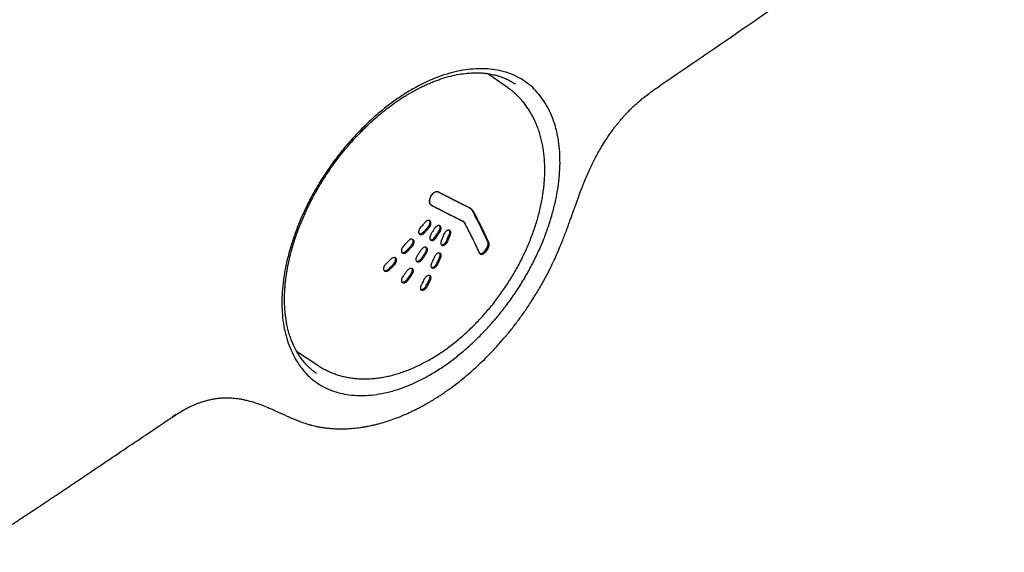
# Model space of a CAD drawing. Header units: millimetres. Extents: x 8 to 1894, y 12 to 2738.
# Tile 10 of 156: x 1666 to 1731, y 251 to 286. Entities that reach past the tile are written whole.
import ezdxf

# ---------------------------------------------------------------- set-up
doc = ezdxf.new("R2010")
doc.units = ezdxf.units.MM

msp = doc.modelspace()

# ---------------------------------------------------------------- linework, layer by layer
at = {"color": 7, "linetype": 'Continuous', "lineweight": 30}
for p, q in [((1698.202, 281.724), (1696.966, 282.588)), ((1698.713, 281.941), (1698.682, 281.964)), ((1698.688, 281.966), (1698.721, 281.946)), ((1695.288, 272.953), (1695.232, 272.99)), ((1693.777, 272.66), (1693.767, 272.669)), ((1692.893, 271.238), (1692.883, 271.247)), ((1693.859, 271.423), (1693.881, 271.418)), ((1693.209, 269.944), (1693.231, 269.938)), ((1692.477, 268.508), (1692.543, 268.463)), ((1692.513, 268.494), (1692.537, 268.487)), ((1684.511, 264.356), (1685.766, 263.519)), ((1677.002, 260.605), (1676.939, 260.569)), ((1676.487, 260.291), (1676.257, 260.14))]:
    msp.add_line(p, q, dxfattribs=at)
at = {"color": 7, "linetype": 'Continuous', "lineweight": 30, "flags": 128}
for points in [[(1696.966, 282.588), (1696.905, 282.63), (1696.874, 282.65)], [(1692.043, 271.73), (1691.997, 271.769), (1691.936, 271.785), (1691.867, 271.779), (1691.793, 271.748), (1691.747, 271.719), (1691.704, 271.681), (1691.704, 271.681), (1691.704, 271.681), (1691.704, 271.681), (1691.704, 271.681), (1691.704, 271.681), (1691.704, 271.681), (1691.704, 271.681), (1691.703, 271.68), (1691.701, 271.678), (1691.692, 271.669), (1691.66, 271.635), (1691.617, 271.589), (1691.574, 271.543), (1691.53, 271.496), (1691.467, 271.429), (1691.402, 271.361), (1691.34, 271.292), (1691.291, 271.214), (1691.259, 271.133), (1691.246, 271.053), (1691.254, 270.98), (1691.284, 270.921)], [(1684.362, 264.461), (1684.498, 264.366), (1684.511, 264.356)]]:
    msp.add_lwpolyline(points, dxfattribs=at)
at = {"color": 7, "linetype": 'Continuous', "lineweight": 30}
for points, knots in [([(1707.995, 281.716), (1709.703, 282.888), (1712.797, 285.012), (1715.888, 287.138), (1717.273, 288.091)], [0, 0, 0, 0, 0.55192, 1, 1, 1, 1]), ([(1718.38, 288.034), (1718.605, 288.021), (1719.041, 287.996), (1719.675, 287.957), (1720.267, 287.919), (1720.818, 287.882), (1721.328, 287.846), (1721.795, 287.812), (1722.222, 287.78), (1722.606, 287.75), (1722.948, 287.723), (1723.248, 287.699), (1723.506, 287.678), (1723.722, 287.66), (1723.903, 287.644), (1724.065, 287.631), (1724.214, 287.618), (1724.348, 287.606), (1724.468, 287.596), (1724.591, 287.585), (1724.734, 287.573), (1724.902, 287.558), (1725.098, 287.54), (1725.342, 287.518), (1725.642, 287.49), (1726, 287.457), (1726.401, 287.419), (1726.844, 287.376), (1727.369, 287.323), (1727.953, 287.264), (1728.573, 287.198), (1729.164, 287.135), (1729.726, 287.073), (1730.257, 287.013), (1730.759, 286.955), (1731.231, 286.9), (1731.672, 286.847), (1732.084, 286.798), (1732.468, 286.751), (1732.839, 286.705), (1733.219, 286.657), (1733.626, 286.605), (1734.079, 286.547), (1734.582, 286.481), (1735.136, 286.407), (1735.727, 286.327), (1736.356, 286.24), (1736.954, 286.156), (1737.514, 286.076), (1738.019, 286.003), (1738.511, 285.931), (1738.969, 285.863), (1739.383, 285.801), (1739.753, 285.745), (1740.079, 285.696), (1740.364, 285.652), (1740.608, 285.614), (1740.81, 285.582), (1740.976, 285.557), (1741.127, 285.533), (1741.287, 285.508), (1741.475, 285.478), (1741.694, 285.443), (1741.955, 285.402), (1742.262, 285.352), (1742.619, 285.295), (1743.014, 285.23), (1743.447, 285.159), (1743.92, 285.081), (1744.42, 284.997), (1744.946, 284.908), (1745.491, 284.814), (1746.044, 284.719), (1746.586, 284.624), (1747.156, 284.523), (1747.749, 284.418), (1748.359, 284.307), (1748.928, 284.203), (1749.457, 284.106), (1749.943, 284.015), (1750.386, 283.932), (1750.792, 283.855), (1751.182, 283.781), (1751.609, 283.698), (1752.097, 283.604), (1752.653, 283.495), (1753.251, 283.377), (1753.892, 283.248), (1754.577, 283.11), (1755.268, 282.968), (1755.96, 282.824), (1756.641, 282.681), (1757.329, 282.535), (1758.009, 282.389), (1758.674, 282.244), (1759.325, 282.101), (1760.13, 281.922), (1761.078, 281.708), (1762.158, 281.459), (1763.001, 281.262), (1763.611, 281.118), (1763.99, 281.028), (1764.329, 280.946), (1764.628, 280.874), (1764.873, 280.815), (1765.069, 280.768), (1765.237, 280.727), (1765.412, 280.684), (1765.61, 280.636), (1765.899, 280.565), (1766.288, 280.469), (1766.784, 280.345), (1767.329, 280.208), (1767.923, 280.057), (1768.527, 279.902), (1769.143, 279.743), (1769.77, 279.578), (1770.447, 279.398), (1771.175, 279.202), (1771.955, 278.99), (1772.768, 278.765), (1773.613, 278.527), (1774.488, 278.276), (1775.409, 278.008), (1776.376, 277.721), (1777.037, 277.52), (1777.375, 277.418)], [0, 0, 0, 0, 0.011947, 0.023153, 0.033616, 0.043338, 0.052318, 0.060556, 0.068052, 0.074806, 0.080818, 0.086088, 0.090616, 0.094402, 0.097467, 0.100125, 0.102923, 0.105277, 0.107195, 0.109224, 0.111714, 0.114667, 0.118081, 0.121956, 0.127484, 0.13374, 0.140727, 0.148443, 0.156888, 0.168163, 0.178946, 0.189203, 0.198936, 0.208143, 0.216826, 0.224984, 0.232617, 0.239725, 0.246308, 0.25245, 0.258927, 0.26593, 0.273457, 0.282343, 0.291864, 0.30202, 0.312811, 0.324236, 0.332767, 0.341618, 0.350186, 0.358024, 0.365133, 0.371405, 0.376974, 0.381839, 0.386, 0.389458, 0.392212, 0.394498, 0.397146, 0.400385, 0.404103, 0.408322, 0.413731, 0.419791, 0.426504, 0.43387, 0.441888, 0.450559, 0.459332, 0.468686, 0.478252, 0.487431, 0.496217, 0.507206, 0.517509, 0.527126, 0.536055, 0.544298, 0.551725, 0.558488, 0.564775, 0.571459, 0.580076, 0.589413, 0.599469, 0.610244, 0.621738, 0.633951, 0.64499, 0.656552, 0.668169, 0.679537, 0.690656, 0.701526, 0.712147, 0.730971, 0.748957, 0.766107, 0.773058, 0.779363, 0.785, 0.789969, 0.794271, 0.797182, 0.799755, 0.802612, 0.805892, 0.809595, 0.817017, 0.825243, 0.834271, 0.844103, 0.854737, 0.864274, 0.874628, 0.885814, 0.89783, 0.910677, 0.924354, 0.93801, 0.952402, 0.967532, 0.983397, 1, 1, 1, 1]), ([(1701.636, 276.758), (1701.628, 276.5), (1701.612, 275.984), (1701.514, 275.179), (1701.366, 274.359), (1701.162, 273.526), (1700.907, 272.687), (1700.601, 271.846), (1700.245, 271.006), (1699.841, 270.173), (1699.392, 269.352), (1698.9, 268.549), (1698.367, 267.769), (1697.797, 267.017), (1697.195, 266.298), (1696.564, 265.616), (1695.909, 264.975), (1695.235, 264.378), (1694.545, 263.83), (1693.843, 263.332), (1693.133, 262.89), (1692.421, 262.508), (1691.709, 262.187), (1691.001, 261.929), (1690.3, 261.734), (1689.613, 261.603), (1688.944, 261.537), (1688.296, 261.534), (1687.674, 261.597), (1687.081, 261.723), (1686.524, 261.914), (1686.006, 262.17), (1685.529, 262.49), (1685.095, 262.874), (1684.706, 263.317), (1684.364, 263.815), (1684.071, 264.365), (1683.829, 264.961), (1683.639, 265.602), (1683.504, 266.282), (1683.425, 266.997), (1683.405, 267.743), (1683.443, 268.517), (1683.539, 269.317), (1683.69, 270.136), (1683.895, 270.969), (1684.153, 271.809), (1684.46, 272.652), (1684.816, 273.493), (1685.218, 274.325), (1685.665, 275.143), (1686.154, 275.939), (1686.682, 276.713), (1687.249, 277.46), (1687.848, 278.176), (1688.476, 278.857), (1689.129, 279.498), (1689.803, 280.096), (1690.495, 280.648), (1691.2, 281.149), (1691.914, 281.595), (1692.631, 281.981), (1693.347, 282.305), (1694.059, 282.566), (1694.761, 282.762), (1695.448, 282.894), (1696.117, 282.961), (1696.763, 282.964), (1697.383, 282.901), (1697.974, 282.774), (1698.53, 282.583), (1699.048, 282.327), (1699.524, 282.008), (1699.958, 281.627), (1700.347, 281.188), (1700.689, 280.694), (1700.981, 280.148), (1701.223, 279.555), (1701.412, 278.915), (1701.546, 278.234), (1701.628, 277.516), (1701.634, 277.01), (1701.636, 276.758)], [0, 0, 0, 0, 0.012528, 0.025077, 0.037624, 0.050087, 0.062591, 0.075079, 0.087538, 0.100071, 0.112595, 0.125107, 0.137599, 0.150152, 0.162716, 0.175196, 0.187739, 0.200221, 0.212689, 0.225204, 0.237667, 0.25011, 0.262502, 0.274998, 0.287545, 0.300019, 0.312562, 0.325087, 0.337559, 0.350091, 0.362563, 0.374954, 0.387343, 0.399843, 0.412415, 0.42493, 0.437516, 0.450099, 0.46262, 0.475199, 0.487708, 0.500116, 0.512512, 0.524999, 0.537537, 0.550011, 0.562549, 0.575076, 0.587551, 0.600084, 0.61256, 0.624957, 0.637349, 0.649808, 0.662312, 0.674761, 0.68727, 0.699777, 0.712267, 0.724833, 0.737379, 0.749912, 0.762402, 0.774962, 0.787536, 0.800017, 0.812556, 0.825054, 0.837512, 0.850026, 0.862493, 0.874909, 0.88732, 0.899791, 0.912309, 0.92477, 0.937282, 0.949821, 0.962317, 0.9749, 0.987473, 1, 1, 1, 1]), ([(1685.685, 262.997), (1685.668, 263.008), (1685.631, 263.034), (1685.55, 263.089), (1685.449, 263.165), (1685.325, 263.266), (1685.146, 263.43), (1684.939, 263.645), (1684.732, 263.899), (1684.565, 264.135), (1684.429, 264.352), (1684.311, 264.563), (1684.204, 264.777), (1684.1, 265.01), (1683.997, 265.275), (1683.899, 265.571), (1683.813, 265.885), (1683.742, 266.201), (1683.687, 266.512), (1683.644, 266.826), (1683.613, 267.154), (1683.593, 267.512), (1683.587, 267.904), (1683.596, 268.286), (1683.618, 268.632), (1683.643, 268.911), (1683.669, 269.14), (1683.695, 269.341), (1683.724, 269.546), (1683.764, 269.788), (1683.825, 270.118), (1683.912, 270.522), (1684.028, 270.983), (1684.16, 271.444), (1684.345, 272.023), (1684.602, 272.72), (1684.948, 273.528), (1685.333, 274.318), (1685.756, 275.089), (1686.215, 275.84), (1686.709, 276.571), (1687.237, 277.277), (1687.795, 277.957), (1688.384, 278.608), (1688.938, 279.165), (1689.451, 279.638), (1689.917, 280.038), (1690.402, 280.422), (1690.824, 280.729), (1691.171, 280.964), (1691.424, 281.127), (1691.65, 281.265), (1691.841, 281.378), (1692.006, 281.471), (1692.164, 281.559), (1692.342, 281.653), (1692.557, 281.762), (1692.806, 281.881), (1693.076, 282.001), (1693.352, 282.115), (1693.622, 282.217), (1693.998, 282.347), (1694.47, 282.483), (1695.022, 282.599), (1695.493, 282.662), (1695.886, 282.689), (1696.209, 282.694), (1696.51, 282.682), (1696.752, 282.659), (1696.947, 282.633), (1697.111, 282.605), (1697.3, 282.565), (1697.507, 282.512), (1697.727, 282.444), (1697.954, 282.36), (1698.199, 282.251), (1698.449, 282.122), (1698.609, 282.017), (1698.688, 281.966)], [0, 0, 0, 0, 0.00426, 0.009657, 0.016217, 0.023959, 0.032813, 0.049706, 0.064905, 0.077248, 0.088436, 0.098921, 0.108779, 0.119408, 0.131379, 0.144668, 0.158002, 0.170715, 0.18278, 0.194249, 0.206195, 0.219013, 0.232707, 0.247277, 0.258267, 0.267511, 0.275004, 0.28081, 0.287078, 0.294846, 0.304105, 0.318593, 0.333059, 0.347346, 0.361463, 0.386748, 0.411677, 0.436224, 0.46047, 0.484658, 0.50883, 0.533021, 0.557263, 0.581622, 0.606263, 0.623677, 0.641388, 0.659608, 0.678337, 0.68837, 0.697904, 0.706175, 0.71318, 0.718916, 0.724158, 0.730607, 0.738461, 0.747718, 0.758017, 0.768223, 0.778247, 0.788089, 0.810364, 0.831722, 0.852117, 0.866616, 0.88002, 0.892378, 0.904868, 0.911323, 0.918112, 0.926721, 0.937468, 0.947605, 0.959112, 0.971989, 0.986237, 1, 1, 1, 1]), ([(1685.767, 263.521), (1685.801, 263.498), (1685.918, 263.418), (1686.13, 263.296), (1686.401, 263.156), (1686.682, 263.032), (1686.971, 262.925), (1687.269, 262.834), (1687.574, 262.76), (1687.886, 262.702), (1688.206, 262.661), (1688.532, 262.637), (1688.864, 262.631), (1689.202, 262.641), (1689.545, 262.67), (1689.892, 262.715), (1690.243, 262.778), (1690.597, 262.859), (1690.954, 262.957), (1691.312, 263.072), (1691.671, 263.204), (1692.03, 263.352), (1692.388, 263.516), (1692.745, 263.697), (1693.101, 263.892), (1693.453, 264.102), (1693.803, 264.327), (1694.149, 264.565), (1694.49, 264.817), (1694.827, 265.082), (1695.159, 265.359), (1695.485, 265.648), (1695.805, 265.948), (1696.118, 266.26), (1696.425, 266.581), (1696.723, 266.912), (1697.014, 267.253), (1697.297, 267.602), (1697.57, 267.96), (1697.835, 268.325), (1698.09, 268.697), (1698.334, 269.075), (1698.569, 269.46), (1698.793, 269.849), (1699.005, 270.243), (1699.206, 270.642), (1699.396, 271.044), (1699.573, 271.448), (1699.738, 271.856), (1699.89, 272.264), (1700.029, 272.674), (1700.154, 273.085), (1700.266, 273.495), (1700.364, 273.904), (1700.447, 274.313), (1700.516, 274.719), (1700.571, 275.122), (1700.61, 275.523), (1700.634, 275.919), (1700.643, 276.311), (1700.636, 276.697), (1700.614, 277.077), (1700.576, 277.45), (1700.522, 277.814), (1700.452, 278.171), (1700.366, 278.517), (1700.266, 278.854), (1700.15, 279.179), (1700.019, 279.492), (1699.874, 279.793), (1699.714, 280.08), (1699.542, 280.354), (1699.356, 280.614), (1699.158, 280.86), (1698.947, 281.091), (1698.726, 281.308), (1698.492, 281.507), (1698.316, 281.646), (1698.215, 281.714), (1698.198, 281.725)], [0, 0, 0, 0, 0.00493, 0.017223, 0.029517, 0.041832, 0.054185, 0.066594, 0.079073, 0.091635, 0.104291, 0.117048, 0.129909, 0.142875, 0.155944, 0.169109, 0.182363, 0.195693, 0.20909, 0.22254, 0.236032, 0.249555, 0.263099, 0.276655, 0.290216, 0.303775, 0.317327, 0.33087, 0.344403, 0.357923, 0.37143, 0.384926, 0.398409, 0.411881, 0.425343, 0.438796, 0.452242, 0.465682, 0.479117, 0.49255, 0.505983, 0.519416, 0.532851, 0.546289, 0.559734, 0.573185, 0.586645, 0.600116, 0.613599, 0.627095, 0.640605, 0.654131, 0.667673, 0.681232, 0.694807, 0.708397, 0.722, 0.735614, 0.749236, 0.762858, 0.776472, 0.79007, 0.803641, 0.817174, 0.830656, 0.844073, 0.857413, 0.870663, 0.883813, 0.896856, 0.909788, 0.922608, 0.93532, 0.94793, 0.960449, 0.972889, 0.985266, 0.997597, 1, 1, 1, 1]), ([(1701.132, 270.149), (1701.211, 270.317), (1701.361, 270.637), (1701.561, 271.096), (1701.732, 271.511), (1701.881, 271.888), (1702.022, 272.258), (1702.155, 272.617), (1702.278, 272.958), (1702.376, 273.231), (1702.451, 273.442), (1702.506, 273.596), (1702.546, 273.708), (1702.575, 273.79), (1702.6, 273.861), (1702.629, 273.943), (1702.666, 274.045), (1702.71, 274.167), (1702.769, 274.331), (1702.846, 274.542), (1702.94, 274.792), (1703.038, 275.051), (1703.161, 275.365), (1703.307, 275.727), (1703.48, 276.128), (1703.654, 276.51), (1703.832, 276.878), (1704.022, 277.247), (1704.231, 277.625), (1704.463, 278.019), (1704.694, 278.382), (1704.906, 278.693), (1705.08, 278.934), (1705.229, 279.132), (1705.363, 279.303), (1705.499, 279.47), (1705.645, 279.644), (1705.798, 279.816), (1705.944, 279.976), (1706.077, 280.115), (1706.21, 280.25), (1706.359, 280.397), (1706.542, 280.57), (1706.762, 280.768), (1707.019, 280.987), (1707.314, 281.223), (1707.644, 281.472), (1707.875, 281.633), (1707.995, 281.716)], [0, 0, 0, 0, 0.0401041, 0.0760797, 0.1084359, 0.1375695, 0.1640371, 0.1948388, 0.2212208, 0.2431565, 0.2583365, 0.2702878, 0.278914, 0.2844145, 0.2891819, 0.2955008, 0.3033699, 0.3127872, 0.3237505, 0.3413448, 0.3615877, 0.3818302, 0.4013953, 0.4347129, 0.4660404, 0.4954487, 0.5244859, 0.553251, 0.5838302, 0.6162026, 0.6502339, 0.674891, 0.6959714, 0.7134722, 0.7276751, 0.7421612, 0.7599376, 0.7781872, 0.7941236, 0.8085773, 0.8206173, 0.8359997, 0.8547321, 0.8768464, 0.9025404, 0.9318907, 0.9645855, 1, 1, 1, 1]), ([(1696.779, 270.963), (1696.811, 271.001), (1696.87, 271.074), (1696.933, 271.196), (1696.972, 271.308), (1696.991, 271.407), (1696.993, 271.487), (1696.982, 271.542), (1696.972, 271.578), (1696.949, 271.628), (1696.914, 271.703), (1696.87, 271.796), (1696.832, 271.877), (1696.802, 271.941), (1696.766, 272.018), (1696.712, 272.131), (1696.648, 272.265), (1696.589, 272.386), (1696.537, 272.496), (1696.475, 272.619), (1696.401, 272.766), (1696.323, 272.919), (1696.247, 273.066), (1696.179, 273.198), (1696.114, 273.324), (1696.061, 273.428), (1696.023, 273.502), (1696.001, 273.545), (1695.99, 273.569), (1695.969, 273.606), (1695.928, 273.664), (1695.864, 273.729), (1695.809, 273.771), (1695.775, 273.794), (1695.756, 273.805), (1695.743, 273.813), (1695.721, 273.823), (1695.681, 273.844), (1695.612, 273.879), (1695.522, 273.924), (1695.42, 273.976), (1695.286, 274.044), (1695.128, 274.124), (1694.959, 274.21), (1694.826, 274.278), (1694.728, 274.328), (1694.664, 274.36), (1694.624, 274.381), (1694.603, 274.391), (1694.595, 274.395), (1694.538, 274.424), (1694.419, 274.486), (1694.288, 274.553), (1694.195, 274.601), (1694.154, 274.623), (1694.111, 274.644), (1694.06, 274.671), (1693.994, 274.705), (1693.917, 274.745), (1693.842, 274.784), (1693.776, 274.818), (1693.728, 274.843), (1693.699, 274.858), (1693.678, 274.869), (1693.659, 274.878), (1693.621, 274.89), (1693.567, 274.897), (1693.491, 274.885), (1693.408, 274.851), (1693.322, 274.791), (1693.234, 274.704), (1693.187, 274.629), (1693.163, 274.59)], [0, 0, 0, 0, 0.015961, 0.03029, 0.043391, 0.05546, 0.066626, 0.077003, 0.08192, 0.090874, 0.10668, 0.126377, 0.145365, 0.154242, 0.163507, 0.190695, 0.219826, 0.241424, 0.261032, 0.283431, 0.311424, 0.344108, 0.368831, 0.39395, 0.41803, 0.439132, 0.451989, 0.459913, 0.462827, 0.466647, 0.482346, 0.501246, 0.515195, 0.519444, 0.523483, 0.526698, 0.527769, 0.536115, 0.55032, 0.568384, 0.588694, 0.609974, 0.647274, 0.680864, 0.708675, 0.725146, 0.737686, 0.746273, 0.74826, 0.749813, 0.750931, 0.780566, 0.816891, 0.824566, 0.832343, 0.840179, 0.84803, 0.861156, 0.87662, 0.890742, 0.902857, 0.913186, 0.916584, 0.918985, 0.922929, 0.927006, 0.937176, 0.94798, 0.959517, 0.971893, 0.985276, 1, 1, 1, 1]), ([(1696.779, 270.963), (1696.81, 271.001), (1696.873, 271.076), (1696.933, 271.193), (1696.971, 271.289), (1696.993, 271.36), (1697.003, 271.419), (1696.995, 271.473), (1696.975, 271.525), (1696.954, 271.589), (1696.92, 271.681), (1696.859, 271.824), (1696.768, 272.014), (1696.666, 272.229), (1696.567, 272.434), (1696.47, 272.63), (1696.376, 272.82), (1696.28, 273.013), (1696.182, 273.204), (1696.079, 273.393), (1695.993, 273.592), (1695.831, 273.771), (1695.638, 273.881), (1695.42, 273.97), (1695.234, 274.071), (1695.02, 274.177), (1694.804, 274.288), (1694.603, 274.391), (1694.411, 274.49), (1694.226, 274.586), (1694.055, 274.674), (1693.903, 274.752), (1693.791, 274.81), (1693.698, 274.859), (1693.627, 274.884), (1693.57, 274.894), (1693.525, 274.888), (1693.487, 274.88), (1693.426, 274.861), (1693.342, 274.813), (1693.24, 274.716), (1693.189, 274.632), (1693.163, 274.589)], [0, 0, 0, 0, 0.015783, 0.031529, 0.041613, 0.050132, 0.057309, 0.063528, 0.075142, 0.086779, 0.098436, 0.125976, 0.169545, 0.21121, 0.251111, 0.288077, 0.323941, 0.35896, 0.397555, 0.431846, 0.466879, 0.501182, 0.558033, 0.585472, 0.626084, 0.668951, 0.709511, 0.750804, 0.783895, 0.818333, 0.854631, 0.878771, 0.901835, 0.916547, 0.929498, 0.937924, 0.943464, 0.948819, 0.95402, 0.969001, 0.98397, 1, 1, 1, 1]), ([(1693.163, 274.589), (1693.14, 274.544), (1693.097, 274.46), (1693.064, 274.335), (1693.061, 274.227), (1693.09, 274.139), (1693.125, 274.085), (1693.152, 274.063), (1693.157, 274.059)], [0, 0, 0, 0, 0.226807, 0.419954, 0.594677, 0.767711, 0.954712, 1, 1, 1, 1]), ([(1693.163, 274.589), (1693.139, 274.539), (1693.094, 274.443), (1693.073, 274.298), (1693.086, 274.177), (1693.122, 274.102), (1693.156, 274.059), (1693.179, 274.038), (1693.202, 274.021), (1693.232, 274.004), (1693.272, 273.984), (1693.338, 273.949), (1693.434, 273.9), (1693.554, 273.838), (1693.707, 273.76), (1693.829, 273.697), (1693.913, 273.654), (1693.94, 273.64), (1693.967, 273.626), (1693.994, 273.612), (1694.022, 273.598), (1694.065, 273.576), (1694.136, 273.54), (1694.247, 273.483), (1694.394, 273.408), (1694.571, 273.318), (1694.768, 273.218), (1694.938, 273.132), (1695.067, 273.066), (1695.15, 273.025), (1695.204, 272.997), (1695.233, 272.982), (1695.244, 272.977), (1695.253, 272.972), (1695.265, 272.966), (1695.281, 272.958), (1695.299, 272.944), (1695.317, 272.93), (1695.333, 272.914), (1695.347, 272.898), (1695.357, 272.884), (1695.363, 272.874), (1695.368, 272.866), (1695.38, 272.841), (1695.407, 272.792), (1695.449, 272.711), (1695.506, 272.603), (1695.556, 272.509), (1695.587, 272.449), (1695.596, 272.433), (1695.599, 272.427), (1695.604, 272.416), (1695.617, 272.392), (1695.632, 272.362), (1695.65, 272.326), (1695.668, 272.291), (1695.687, 272.252), (1695.709, 272.21), (1695.732, 272.163), (1695.757, 272.112), (1695.783, 272.06), (1695.814, 271.997), (1695.852, 271.92), (1695.895, 271.833), (1695.939, 271.742), (1695.983, 271.652), (1696.03, 271.555), (1696.079, 271.453), (1696.13, 271.346), (1696.186, 271.226), (1696.24, 271.116), (1696.286, 271.022), (1696.316, 270.96), (1696.339, 270.912), (1696.354, 270.88), (1696.359, 270.863), (1696.368, 270.847), (1696.379, 270.831), (1696.4, 270.812), (1696.435, 270.795), (1696.491, 270.789), (1696.562, 270.802), (1696.615, 270.831), (1696.644, 270.847)], [0, 0, 0, 0, 0.018805, 0.036149, 0.05253, 0.068238, 0.073387, 0.078507, 0.08361, 0.087225, 0.09392, 0.106545, 0.126363, 0.150818, 0.178643, 0.218638, 0.224043, 0.229472, 0.234921, 0.240384, 0.245857, 0.251338, 0.266457, 0.28931, 0.319795, 0.357138, 0.399355, 0.442569, 0.462626, 0.480205, 0.493908, 0.496536, 0.498788, 0.500633, 0.502039, 0.506871, 0.511432, 0.51603, 0.520545, 0.524856, 0.528843, 0.530239, 0.531567, 0.534577, 0.54448, 0.560631, 0.582121, 0.608042, 0.616119, 0.616868, 0.617645, 0.619588, 0.623454, 0.631669, 0.637906, 0.644906, 0.652695, 0.661293, 0.670717, 0.680979, 0.692081, 0.702439, 0.718998, 0.739041, 0.755977, 0.774589, 0.79466, 0.815866, 0.83776, 0.860811, 0.890898, 0.904936, 0.918025, 0.928678, 0.934981, 0.938031, 0.94228, 0.946794, 0.951572, 0.961921, 0.973382, 0.986031, 1, 1, 1, 1]), ([(1693.198, 274.025), (1693.203, 274.02), (1693.236, 273.992), (1693.307, 273.957), (1693.439, 273.895), (1693.597, 273.825), (1693.766, 273.737), (1693.917, 273.654), (1694.089, 273.562), (1694.288, 273.464), (1694.51, 273.346), (1694.683, 273.26), (1694.807, 273.198), (1694.881, 273.161), (1694.956, 273.123), (1695.031, 273.085), (1695.107, 273.047), (1695.181, 273.007), (1695.249, 272.979), (1695.312, 272.926), (1695.382, 272.842), (1695.446, 272.726), (1695.504, 272.611), (1695.554, 272.514), (1695.604, 272.417), (1695.659, 272.307), (1695.722, 272.182), (1695.79, 272.047), (1695.855, 271.915), (1695.927, 271.769), (1696.007, 271.603), (1696.097, 271.415), (1696.174, 271.252), (1696.237, 271.116), (1696.29, 271.004), (1696.339, 270.891), (1696.405, 270.817), (1696.48, 270.791), (1696.557, 270.8), (1696.615, 270.831), (1696.644, 270.847)], [0, 0, 0, 0, 0.004126, 0.024208, 0.044614, 0.0864, 0.122358, 0.154606, 0.186127, 0.236384, 0.285742, 0.336229, 0.352831, 0.369832, 0.386929, 0.404128, 0.42155, 0.439482, 0.456583, 0.467153, 0.490667, 0.522371, 0.543943, 0.564915, 0.585835, 0.607115, 0.637112, 0.668118, 0.696592, 0.724801, 0.765672, 0.808458, 0.851273, 0.876828, 0.901857, 0.928581, 0.953611, 0.969211, 0.984272, 1, 1, 1, 1]), ([(1696.713, 271.008), (1696.747, 271.048), (1696.811, 271.125), (1696.884, 271.26), (1696.916, 271.363), (1696.927, 271.433), (1696.93, 271.475), (1696.93, 271.515), (1696.927, 271.553), (1696.921, 271.589), (1696.911, 271.626), (1696.897, 271.663), (1696.877, 271.708), (1696.852, 271.755), (1696.828, 271.8), (1696.798, 271.851), (1696.764, 271.927), (1696.717, 272.026), (1696.667, 272.133), (1696.617, 272.237), (1696.568, 272.34), (1696.508, 272.464), (1696.437, 272.61), (1696.354, 272.778), (1696.27, 272.946), (1696.188, 273.107), (1696.106, 273.273), (1696.037, 273.419), (1695.972, 273.542), (1695.917, 273.63), (1695.87, 273.691), (1695.838, 273.728), (1695.82, 273.747), (1695.809, 273.759), (1695.804, 273.764)], [0, 0, 0, 0, 0.0340218, 0.065301, 0.0965968, 0.1075623, 0.1189284, 0.1307763, 0.141464, 0.1531405, 0.1658465, 0.1796123, 0.1944598, 0.2195334, 0.2385, 0.2514564, 0.2847922, 0.3272643, 0.3688648, 0.4096192, 0.4495583, 0.4887189, 0.552923, 0.6181469, 0.6818447, 0.7444273, 0.8016485, 0.8677855, 0.9026876, 0.940991, 0.9724152, 0.9829157, 0.9923885, 1, 1, 1, 1]), ([(1696.713, 271.008), (1696.743, 271.045), (1696.801, 271.114), (1696.863, 271.233), (1696.903, 271.342), (1696.924, 271.439), (1696.928, 271.52), (1696.922, 271.574), (1696.91, 271.608), (1696.905, 271.628), (1696.886, 271.668), (1696.848, 271.751), (1696.788, 271.876), (1696.721, 272.018), (1696.662, 272.144), (1696.612, 272.249), (1696.568, 272.339), (1696.533, 272.411), (1696.507, 272.465), (1696.485, 272.511), (1696.462, 272.558), (1696.434, 272.615), (1696.401, 272.681), (1696.363, 272.754), (1696.323, 272.834), (1696.278, 272.921), (1696.231, 273.013), (1696.178, 273.117), (1696.12, 273.229), (1696.06, 273.345), (1696.006, 273.45), (1695.964, 273.532), (1695.932, 273.596), (1695.907, 273.645), (1695.87, 273.696), (1695.835, 273.738), (1695.811, 273.759), (1695.804, 273.764)], [0, 0, 0, 0, 0.030898, 0.058788, 0.084422, 0.108171, 0.130282, 0.150979, 0.160871, 0.167206, 0.182467, 0.205933, 0.267553, 0.327847, 0.373702, 0.415069, 0.450396, 0.478759, 0.499658, 0.512853, 0.531699, 0.553596, 0.578483, 0.606236, 0.636648, 0.669406, 0.704061, 0.740007, 0.785773, 0.83019, 0.870474, 0.903037, 0.923356, 0.941731, 0.964579, 0.990834, 1, 1, 1, 1]), ([(1693.145, 272.968), (1693.129, 272.983), (1693.097, 273.014), (1693.042, 273.023), (1692.996, 273.02), (1692.953, 273.01), (1692.898, 272.985), (1692.846, 272.946), (1692.81, 272.911), (1692.792, 272.89), (1692.767, 272.861), (1692.733, 272.823), (1692.689, 272.773), (1692.63, 272.705), (1692.555, 272.619), (1692.47, 272.53), (1692.415, 272.438), (1692.385, 272.357), (1692.374, 272.291), (1692.375, 272.239), (1692.384, 272.188), (1692.402, 272.159), (1692.414, 272.139)], [0, 0, 0, 0, 0.06674, 0.135118, 0.163743, 0.192011, 0.248802, 0.307166, 0.331922, 0.351019, 0.364601, 0.40977, 0.454867, 0.499958, 0.594399, 0.686328, 0.750855, 0.808084, 0.865202, 0.899997, 0.933572, 1, 1, 1, 1]), ([(1692.414, 272.14), (1692.429, 272.135), (1692.465, 272.125), (1692.517, 272.134), (1692.558, 272.149), (1692.582, 272.161), (1692.616, 272.18), (1692.665, 272.221), (1692.747, 272.307), (1692.836, 272.41), (1692.928, 272.513), (1692.984, 272.578), (1693.02, 272.624), (1693.043, 272.655), (1693.061, 272.682), (1693.086, 272.728), (1693.111, 272.793), (1693.126, 272.877), (1693.117, 272.954), (1693.092, 272.992), (1693.079, 273.012)], [0, 0, 0, 0, 0.053268, 0.123453, 0.146175, 0.168935, 0.191981, 0.243678, 0.312255, 0.457984, 0.545456, 0.617734, 0.648462, 0.675778, 0.69989, 0.721101, 0.790154, 0.85526, 0.922893, 1, 1, 1, 1]), ([(1692.414, 272.139), (1692.431, 272.123), (1692.464, 272.09), (1692.523, 272.083), (1692.568, 272.087), (1692.609, 272.098), (1692.659, 272.12), (1692.716, 272.16), (1692.766, 272.211), (1692.815, 272.267), (1692.865, 272.324), (1692.924, 272.391), (1692.991, 272.467), (1693.058, 272.541), (1693.111, 272.608), (1693.147, 272.674), (1693.173, 272.745), (1693.184, 272.809), (1693.184, 272.861), (1693.176, 272.916), (1693.157, 272.947), (1693.145, 272.968)], [0, 0, 0, 0, 0.072295, 0.141117, 0.168766, 0.195636, 0.248762, 0.296583, 0.344848, 0.396117, 0.447741, 0.499903, 0.577761, 0.654927, 0.703076, 0.750899, 0.80466, 0.859653, 0.893956, 0.928211, 1, 1, 1, 1]), ([(1693.767, 272.669), (1693.749, 272.676), (1693.711, 272.691), (1693.643, 272.681), (1693.573, 272.65), (1693.518, 272.609), (1693.481, 272.572), (1693.449, 272.536), (1693.414, 272.483), (1693.375, 272.418), (1693.336, 272.354), (1693.293, 272.284), (1693.247, 272.21), (1693.196, 272.126), (1693.155, 272.061), (1693.134, 272.013), (1693.126, 271.99), (1693.115, 271.955), (1693.106, 271.908), (1693.105, 271.857), (1693.111, 271.814), (1693.122, 271.782), (1693.136, 271.759), (1693.15, 271.739), (1693.164, 271.73), (1693.172, 271.725)], [0, 0, 0, 0, 0.063959, 0.128002, 0.190084, 0.252085, 0.276201, 0.300821, 0.352058, 0.404384, 0.455892, 0.506733, 0.571002, 0.634403, 0.708394, 0.726041, 0.743632, 0.76122, 0.806264, 0.85081, 0.887048, 0.922082, 0.946334, 0.969584, 1, 1, 1, 1]), ([(1693.141, 271.754), (1693.147, 271.751), (1693.167, 271.743), (1693.219, 271.744), (1693.285, 271.766), (1693.351, 271.805), (1693.422, 271.867), (1693.539, 272.055), (1693.666, 272.244), (1693.769, 272.446), (1693.785, 272.557), (1693.773, 272.637), (1693.75, 272.667), (1693.744, 272.675)], [0, 0, 0, 0, 0.024914, 0.073318, 0.161849, 0.216238, 0.26438, 0.376411, 0.692803, 0.777254, 0.871715, 0.966081, 1, 1, 1, 1]), ([(1693.182, 271.717), (1693.203, 271.709), (1693.242, 271.694), (1693.315, 271.707), (1693.387, 271.741), (1693.458, 271.797), (1693.511, 271.859), (1693.555, 271.929), (1693.6, 272.003), (1693.653, 272.088), (1693.705, 272.173), (1693.753, 272.253), (1693.795, 272.32), (1693.819, 272.376), (1693.837, 272.43), (1693.849, 272.499), (1693.841, 272.571), (1693.822, 272.623), (1693.799, 272.641), (1693.792, 272.646)], [0, 0, 0, 0, 0.072484, 0.136888, 0.202746, 0.268661, 0.336067, 0.371704, 0.442232, 0.51819, 0.581078, 0.648869, 0.713913, 0.745596, 0.778613, 0.8397, 0.905769, 0.970275, 1, 1, 1, 1]), ([(1694.358, 272.376), (1694.342, 272.376), (1694.31, 272.376), (1694.262, 272.36), (1694.219, 272.338), (1694.177, 272.308), (1694.136, 272.271), (1694.083, 272.21), (1694.049, 272.153), (1694.029, 272.106), (1694.021, 272.087), (1694.002, 272.042), (1693.976, 271.976), (1693.944, 271.899), (1693.917, 271.833), (1693.895, 271.779), (1693.876, 271.733), (1693.854, 271.682), (1693.833, 271.624), (1693.825, 271.572), (1693.823, 271.536), (1693.824, 271.512), (1693.83, 271.475), (1693.848, 271.429), (1693.881, 271.395), (1693.916, 271.378), (1693.936, 271.375), (1693.947, 271.373)], [0, 0, 0, 0, 0.047868, 0.095144, 0.130092, 0.164394, 0.207946, 0.249041, 0.32779, 0.338861, 0.353391, 0.371365, 0.440383, 0.499916, 0.546023, 0.587113, 0.622566, 0.649645, 0.702229, 0.750849, 0.771023, 0.790921, 0.811497, 0.87257, 0.934814, 0.965683, 1, 1, 1, 1]), ([(1693.882, 271.418), (1693.903, 271.419), (1693.947, 271.42), (1694.02, 271.453), (1694.091, 271.505), (1694.159, 271.582), (1694.209, 271.672), (1694.251, 271.777), (1694.29, 271.876), (1694.327, 271.963), (1694.352, 272.023), (1694.375, 272.08), (1694.403, 272.149), (1694.419, 272.229), (1694.415, 272.302), (1694.403, 272.351), (1694.387, 272.366), (1694.385, 272.368)], [0, 0, 0, 0, 0.072826, 0.147592, 0.218511, 0.290214, 0.381903, 0.450286, 0.559779, 0.632815, 0.672799, 0.71351, 0.778465, 0.84611, 0.918552, 0.990821, 1, 1, 1, 1]), ([(1693.947, 271.373), (1693.969, 271.374), (1694.012, 271.375), (1694.086, 271.409), (1694.156, 271.462), (1694.213, 271.526), (1694.252, 271.585), (1694.273, 271.63), (1694.292, 271.675), (1694.314, 271.727), (1694.34, 271.791), (1694.366, 271.854), (1694.392, 271.917), (1694.416, 271.976), (1694.436, 272.024), (1694.45, 272.058), (1694.459, 272.082), (1694.466, 272.104), (1694.476, 272.14), (1694.482, 272.178), (1694.483, 272.215), (1694.481, 272.239), (1694.475, 272.277), (1694.456, 272.323), (1694.415, 272.364), (1694.377, 272.372), (1694.358, 272.376)], [0, 0, 0, 0, 0.064246, 0.128817, 0.192963, 0.256244, 0.302299, 0.333367, 0.357353, 0.404194, 0.45159, 0.499888, 0.546177, 0.593561, 0.632642, 0.653011, 0.66972, 0.68624, 0.702613, 0.751157, 0.772044, 0.792789, 0.813459, 0.875467, 0.937624, 1, 1, 1, 1]), ([(1691.283, 270.922), (1691.297, 270.918), (1691.331, 270.906), (1691.383, 270.913), (1691.431, 270.928), (1691.475, 270.948), (1691.519, 270.977), (1691.561, 271.014), (1691.595, 271.05), (1691.631, 271.088), (1691.668, 271.127), (1691.718, 271.181), (1691.776, 271.243), (1691.84, 271.311), (1691.892, 271.368), (1691.932, 271.416), (1691.971, 271.474), (1692.003, 271.549), (1692.018, 271.637), (1692.013, 271.718), (1691.989, 271.756), (1691.977, 271.775)], [0, 0, 0, 0, 0.047773, 0.114831, 0.147313, 0.179888, 0.235146, 0.269191, 0.305637, 0.344953, 0.384641, 0.424689, 0.505775, 0.574259, 0.630745, 0.675951, 0.710922, 0.783667, 0.856686, 0.927775, 1, 1, 1, 1]), ([(1691.284, 270.921), (1691.298, 270.907), (1691.327, 270.878), (1691.391, 270.863), (1691.461, 270.869), (1691.537, 270.9), (1691.598, 270.942), (1691.642, 270.985), (1691.705, 271.053), (1691.774, 271.126), (1691.849, 271.206), (1691.898, 271.258), (1691.941, 271.305), (1691.977, 271.343), (1692.001, 271.376), (1692.021, 271.406), (1692.039, 271.44), (1692.056, 271.478), (1692.074, 271.532), (1692.084, 271.6), (1692.077, 271.675), (1692.054, 271.712), (1692.043, 271.73)], [0, 0, 0, 0, 0.062813, 0.124383, 0.187624, 0.248702, 0.312307, 0.345172, 0.373845, 0.499787, 0.548758, 0.596993, 0.645267, 0.678578, 0.702879, 0.726915, 0.751099, 0.781671, 0.812285, 0.872786, 0.9359, 1, 1, 1, 1]), ([(1692.883, 271.247), (1692.858, 271.256), (1692.811, 271.272), (1692.734, 271.252), (1692.67, 271.219), (1692.62, 271.182), (1692.575, 271.139), (1692.537, 271.091), (1692.481, 271.002), (1692.391, 270.867), (1692.314, 270.75), (1692.271, 270.685), (1692.27, 270.684), (1692.27, 270.684), (1692.269, 270.683), (1692.268, 270.681), (1692.261, 270.67), (1692.237, 270.63), (1692.208, 270.563), (1692.192, 270.479), (1692.198, 270.407), (1692.222, 270.348), (1692.254, 270.325), (1692.269, 270.314)], [0, 0, 0, 0, 0.082547, 0.154852, 0.200771, 0.248556, 0.287632, 0.327627, 0.371373, 0.499914, 0.653518, 0.656221, 0.656252, 0.656324, 0.656614, 0.657779, 0.6625, 0.682415, 0.751576, 0.813418, 0.87539, 0.937578, 1, 1, 1, 1]), ([(1692.228, 270.351), (1692.236, 270.347), (1692.26, 270.338), (1692.313, 270.342), (1692.384, 270.364), (1692.447, 270.404), (1692.491, 270.443), (1692.526, 270.48), (1692.564, 270.53), (1692.61, 270.597), (1692.661, 270.677), (1692.717, 270.763), (1692.773, 270.85), (1692.826, 270.928), (1692.858, 270.989), (1692.875, 271.034), (1692.888, 271.081), (1692.897, 271.141), (1692.888, 271.206), (1692.87, 271.237), (1692.862, 271.252)], [0, 0, 0, 0, 0.0304728, 0.0887485, 0.1599391, 0.2308379, 0.2659827, 0.2950232, 0.3444903, 0.4041907, 0.4741965, 0.5541466, 0.6332957, 0.703429, 0.7612975, 0.7881024, 0.8142134, 0.8788671, 0.9435506, 1, 1, 1, 1]), ([(1692.269, 270.314), (1692.284, 270.307), (1692.315, 270.295), (1692.376, 270.296), (1692.452, 270.32), (1692.533, 270.374), (1692.6, 270.442), (1692.669, 270.546), (1692.757, 270.679), (1692.839, 270.806), (1692.908, 270.91), (1692.945, 270.991), (1692.961, 271.08), (1692.955, 271.151), (1692.937, 271.202), (1692.915, 271.219), (1692.908, 271.225)], [0, 0, 0, 0, 0.053731, 0.106874, 0.176472, 0.257948, 0.322954, 0.376855, 0.518524, 0.655811, 0.694441, 0.778725, 0.84286, 0.906563, 0.970788, 1, 1, 1, 1]), ([(1696.578, 270.892), (1696.596, 270.905), (1696.634, 270.93), (1696.679, 270.972), (1696.705, 271), (1696.713, 271.008)], [0, 0, 0, 0, 0.4020691, 0.8157667, 1, 1, 1, 1]), ([(1696.644, 270.847), (1696.662, 270.86), (1696.7, 270.885), (1696.745, 270.927), (1696.771, 270.955), (1696.779, 270.963)], [0, 0, 0, 0, 0.402068, 0.815765, 1, 1, 1, 1]), ([(1690.899, 270.523), (1690.887, 270.535), (1690.864, 270.559), (1690.81, 270.579), (1690.737, 270.581), (1690.649, 270.552), (1690.568, 270.498), (1690.481, 270.408), (1690.361, 270.287), (1690.249, 270.179), (1690.163, 270.088), (1690.119, 270.023), (1690.084, 269.941), (1690.07, 269.86), (1690.077, 269.787), (1690.099, 269.751), (1690.11, 269.733)], [0, 0, 0, 0, 0.0501584, 0.1007475, 0.1684325, 0.2486742, 0.312447, 0.3730415, 0.4998591, 0.6569972, 0.6887339, 0.7509624, 0.813537, 0.8762012, 0.9380783, 1, 1, 1, 1]), ([(1690.11, 269.734), (1690.125, 269.729), (1690.16, 269.717), (1690.228, 269.725), (1690.32, 269.759), (1690.439, 269.859), (1690.575, 270.003), (1690.718, 270.137), (1690.819, 270.26), (1690.86, 270.36), (1690.873, 270.44), (1690.866, 270.514), (1690.844, 270.55), (1690.833, 270.568)], [0, 0, 0, 0, 0.050542, 0.119095, 0.1861, 0.294219, 0.45561, 0.622369, 0.729392, 0.797244, 0.865103, 0.932506, 1, 1, 1, 1]), ([(1690.11, 269.733), (1690.122, 269.721), (1690.146, 269.696), (1690.204, 269.676), (1690.278, 269.675), (1690.365, 269.706), (1690.444, 269.758), (1690.532, 269.847), (1690.654, 269.97), (1690.768, 270.076), (1690.85, 270.17), (1690.891, 270.232), (1690.925, 270.314), (1690.938, 270.395), (1690.932, 270.469), (1690.91, 270.505), (1690.899, 270.523)], [0, 0, 0, 0, 0.052244, 0.104154, 0.177288, 0.248759, 0.315183, 0.3739, 0.499882, 0.666719, 0.688743, 0.750965, 0.813423, 0.875801, 0.937876, 1, 1, 1, 1]), ([(1693.735, 270.877), (1693.714, 270.877), (1693.672, 270.877), (1693.601, 270.845), (1693.531, 270.798), (1693.481, 270.744), (1693.449, 270.702), (1693.424, 270.665), (1693.407, 270.633), (1693.395, 270.607), (1693.391, 270.596), (1693.385, 270.582), (1693.356, 270.518), (1693.32, 270.435), (1693.275, 270.335), (1693.245, 270.268), (1693.218, 270.208), (1693.196, 270.158), (1693.185, 270.115), (1693.178, 270.077), (1693.177, 270.042), (1693.18, 270), (1693.197, 269.951), (1693.235, 269.907), (1693.276, 269.898), (1693.297, 269.893)], [0, 0, 0, 0, 0.062101, 0.123552, 0.185575, 0.248846, 0.270329, 0.29217, 0.337891, 0.343838, 0.352103, 0.362691, 0.375605, 0.500066, 0.550819, 0.604659, 0.653286, 0.68884, 0.719617, 0.751284, 0.779503, 0.807741, 0.865985, 0.932725, 1, 1, 1, 1]), ([(1693.231, 269.938), (1693.254, 269.938), (1693.297, 269.939), (1693.37, 269.97), (1693.426, 270.01), (1693.463, 270.046), (1693.485, 270.07), (1693.513, 270.104), (1693.558, 270.171), (1693.605, 270.278), (1693.653, 270.385), (1693.693, 270.474), (1693.72, 270.536), (1693.746, 270.594), (1693.768, 270.646), (1693.781, 270.69), (1693.792, 270.749), (1693.794, 270.815), (1693.774, 270.853), (1693.766, 270.869)], [0, 0, 0, 0, 0.075205, 0.146574, 0.217825, 0.242318, 0.267379, 0.293146, 0.345689, 0.450086, 0.570777, 0.626875, 0.681169, 0.73368, 0.777887, 0.815963, 0.848608, 0.935392, 1, 1, 1, 1]), ([(1693.297, 269.893), (1693.318, 269.894), (1693.359, 269.894), (1693.43, 269.924), (1693.501, 269.973), (1693.566, 270.04), (1693.607, 270.1), (1693.63, 270.144), (1693.642, 270.169), (1693.658, 270.204), (1693.678, 270.25), (1693.704, 270.308), (1693.74, 270.388), (1693.784, 270.489), (1693.837, 270.599), (1693.856, 270.684), (1693.857, 270.738), (1693.848, 270.789), (1693.825, 270.835), (1693.785, 270.868), (1693.751, 270.874), (1693.735, 270.877)], [0, 0, 0, 0, 0.061028, 0.121937, 0.185456, 0.248631, 0.310589, 0.330029, 0.352282, 0.366354, 0.412192, 0.456615, 0.499634, 0.595305, 0.688395, 0.750563, 0.789296, 0.826254, 0.892259, 0.947534, 1, 1, 1, 1]), ([(1696.392, 270.845), (1696.409, 270.842), (1696.443, 270.835), (1696.509, 270.854), (1696.554, 270.879), (1696.578, 270.892)], [0, 0, 0, 0, 0.321716, 0.643882, 1, 1, 1, 1]), ([(1696.402, 270.834), (1696.428, 270.835), (1696.482, 270.837), (1696.545, 270.873), (1696.578, 270.892)], [0, 0, 0, 0, 0.477343, 1, 1, 1, 1]), ([(1684.767, 259.782), (1684.822, 259.762), (1684.954, 259.714), (1685.157, 259.652), (1685.361, 259.595), (1685.534, 259.553), (1685.675, 259.521), (1685.796, 259.497), (1685.971, 259.464), (1686.214, 259.426), (1686.521, 259.39), (1686.831, 259.367), (1687.149, 259.355), (1687.497, 259.355), (1687.89, 259.372), (1688.236, 259.404), (1688.5, 259.437), (1688.65, 259.459), (1688.758, 259.476), (1688.839, 259.49), (1688.911, 259.502), (1688.991, 259.517), (1689.112, 259.54), (1689.284, 259.576), (1689.515, 259.629), (1689.816, 259.706), (1690.193, 259.815), (1690.649, 259.966), (1691.154, 260.156), (1691.589, 260.342), (1691.941, 260.506), (1692.186, 260.625), (1692.41, 260.741), (1692.6, 260.842), (1692.751, 260.924), (1692.867, 260.99), (1692.959, 261.042), (1693.042, 261.091), (1693.129, 261.141), (1693.241, 261.208), (1693.385, 261.296), (1693.57, 261.412), (1693.792, 261.555), (1694.058, 261.733), (1694.368, 261.951), (1694.703, 262.198), (1695.057, 262.471), (1695.424, 262.769), (1695.821, 263.108), (1696.244, 263.49), (1696.691, 263.917), (1697.16, 264.393), (1697.624, 264.896), (1698.081, 265.423), (1698.525, 265.97), (1698.975, 266.56), (1699.425, 267.195), (1699.873, 267.873), (1700.311, 268.593), (1700.738, 269.355), (1700.999, 269.881), (1701.132, 270.149)], [0, 0, 0, 0, 0.0106337, 0.0253244, 0.0378777, 0.0482915, 0.0565653, 0.0630638, 0.0694244, 0.0872272, 0.1055461, 0.1227535, 0.1404864, 0.1596895, 0.1816088, 0.2062248, 0.2168181, 0.2250135, 0.2308134, 0.2344916, 0.2382652, 0.2426259, 0.2475729, 0.2581633, 0.2707275, 0.285262, 0.3073044, 0.3319556, 0.3592012, 0.3890198, 0.4024419, 0.4162333, 0.4286219, 0.4389104, 0.4471048, 0.4532101, 0.457883, 0.4621845, 0.46692, 0.4720889, 0.4807447, 0.4905982, 0.5028542, 0.5177152, 0.5351948, 0.5552968, 0.5746164, 0.5958648, 0.6190402, 0.6441386, 0.6711529, 0.7000734, 0.7308873, 0.7593945, 0.7893782, 0.8208494, 0.8537987, 0.8882108, 0.9240654, 0.9613376, 1, 1, 1, 1]), ([(1691.956, 269.854), (1691.94, 269.86), (1691.907, 269.874), (1691.841, 269.87), (1691.766, 269.844), (1691.689, 269.794), (1691.618, 269.726), (1691.547, 269.623), (1691.449, 269.482), (1691.357, 269.356), (1691.288, 269.252), (1691.257, 269.183), (1691.239, 269.102), (1691.244, 269.031), (1691.266, 268.977), (1691.293, 268.957), (1691.305, 268.949)], [0, 0, 0, 0, 0.0568593, 0.1141323, 0.1796912, 0.2522302, 0.312079, 0.3783572, 0.5069167, 0.6653833, 0.6983922, 0.7614916, 0.826151, 0.8909848, 0.952404, 1, 1, 1, 1]), ([(1691.272, 268.978), (1691.283, 268.973), (1691.312, 268.962), (1691.371, 268.967), (1691.43, 268.989), (1691.477, 269.017), (1691.52, 269.048), (1691.569, 269.093), (1691.625, 269.162), (1691.683, 269.246), (1691.75, 269.34), (1691.815, 269.434), (1691.87, 269.51), (1691.907, 269.569), (1691.929, 269.61), (1691.951, 269.663), (1691.967, 269.73), (1691.961, 269.801), (1691.949, 269.847), (1691.934, 269.86), (1691.933, 269.861)], [0, 0, 0, 0, 0.042287, 0.106513, 0.170092, 0.203334, 0.238254, 0.291239, 0.350926, 0.431874, 0.517683, 0.605192, 0.683586, 0.72425, 0.759315, 0.789332, 0.858238, 0.926684, 0.99621, 1, 1, 1, 1]), ([(1691.314, 268.94), (1691.331, 268.933), (1691.365, 268.92), (1691.42, 268.923), (1691.468, 268.936), (1691.522, 268.959), (1691.573, 268.992), (1691.618, 269.032), (1691.646, 269.061), (1691.669, 269.089), (1691.689, 269.117), (1691.714, 269.152), (1691.745, 269.196), (1691.781, 269.247), (1691.832, 269.319), (1691.896, 269.413), (1691.972, 269.513), (1692.015, 269.609), (1692.032, 269.691), (1692.027, 269.762), (1692.003, 269.82), (1691.972, 269.843), (1691.956, 269.854)], [0, 0, 0, 0, 0.057008, 0.113632, 0.148374, 0.18199, 0.248834, 0.277243, 0.305288, 0.330272, 0.350204, 0.374152, 0.416986, 0.458945, 0.500027, 0.595313, 0.688625, 0.750916, 0.81465, 0.877902, 0.938826, 1, 1, 1, 1]), ([(1693.071, 269.407), (1693.05, 269.407), (1693.009, 269.406), (1692.938, 269.377), (1692.866, 269.33), (1692.799, 269.263), (1692.751, 269.197), (1692.727, 269.153), (1692.714, 269.125), (1692.682, 269.059), (1692.621, 268.929), (1692.552, 268.795), (1692.504, 268.688), (1692.487, 268.62), (1692.487, 268.546), (1692.51, 268.49), (1692.55, 268.453), (1692.585, 268.446), (1692.603, 268.442)], [0, 0, 0, 0, 0.0602584, 0.1204646, 0.1842551, 0.2488213, 0.3100651, 0.3461344, 0.3525842, 0.3740231, 0.4999918, 0.6559032, 0.6887931, 0.7510106, 0.8171581, 0.8843049, 0.9420389, 1, 1, 1, 1]), ([(1692.538, 268.487), (1692.56, 268.487), (1692.604, 268.488), (1692.678, 268.518), (1692.751, 268.57), (1692.807, 268.625), (1692.89, 268.753), (1692.976, 268.929), (1693.063, 269.115), (1693.105, 269.219), (1693.125, 269.281), (1693.125, 269.342), (1693.11, 269.38), (1693.103, 269.397)], [0, 0, 0, 0, 0.076655, 0.147832, 0.21891, 0.295524, 0.325282, 0.573646, 0.766903, 0.822725, 0.851787, 0.931812, 1, 1, 1, 1]), ([(1692.603, 268.442), (1692.623, 268.443), (1692.664, 268.443), (1692.736, 268.472), (1692.809, 268.519), (1692.877, 268.585), (1692.933, 268.662), (1692.972, 268.743), (1693.011, 268.823), (1693.057, 268.918), (1693.108, 269.026), (1693.164, 269.134), (1693.185, 269.215), (1693.188, 269.266), (1693.183, 269.313), (1693.167, 269.351), (1693.142, 269.378), (1693.115, 269.398), (1693.089, 269.403), (1693.071, 269.407)], [0, 0, 0, 0, 0.059939, 0.119844, 0.184469, 0.248722, 0.310548, 0.373005, 0.437326, 0.499806, 0.59498, 0.688525, 0.750721, 0.785376, 0.818744, 0.884748, 0.914035, 0.942593, 1, 1, 1, 1]), ([(1677.002, 260.607), (1677.009, 260.611), (1677.023, 260.619), (1677.049, 260.633), (1677.076, 260.648), (1677.106, 260.664), (1677.146, 260.686), (1677.195, 260.712), (1677.253, 260.741), (1677.317, 260.773), (1677.392, 260.809), (1677.48, 260.85), (1677.576, 260.893), (1677.688, 260.941), (1677.806, 260.989), (1677.945, 261.042), (1678.125, 261.107), (1678.357, 261.181), (1678.622, 261.252), (1678.888, 261.31), (1679.145, 261.352), (1679.412, 261.381), (1679.665, 261.395), (1679.899, 261.395), (1680.104, 261.386), (1680.308, 261.369), (1680.505, 261.345), (1680.711, 261.313), (1680.922, 261.272), (1681.168, 261.215), (1681.444, 261.141), (1681.734, 261.05), (1682.07, 260.932), (1682.402, 260.803), (1682.635, 260.7), (1682.729, 260.658)], [0, 0, 0, 0, 0.026527, 0.048455, 0.064648, 0.080271, 0.096943, 0.122747, 0.143373, 0.162676, 0.186158, 0.210592, 0.235829, 0.263002, 0.291478, 0.316185, 0.354389, 0.401604, 0.452196, 0.501358, 0.545421, 0.588569, 0.63401, 0.667083, 0.696901, 0.724926, 0.752653, 0.773725, 0.797656, 0.82495, 0.85623, 0.889317, 0.921544, 0.968122, 1, 1, 1, 1]), ([(1676.34, 260.196), (1676.446, 260.265), (1676.665, 260.407), (1676.883, 260.537), (1676.996, 260.603)], [0, 0, 0, 0, 0.485711, 1, 1, 1, 1]), ([(1682.847, 260.606), (1682.811, 260.623), (1682.772, 260.641), (1682.732, 260.658), (1682.73, 260.66)], [0, 0, 0, 0, 0.92738, 1, 1, 1, 1]), ([(1682.835, 260.612), (1682.848, 260.606), (1682.877, 260.593), (1682.95, 260.56), (1683.068, 260.507), (1683.241, 260.429), (1683.439, 260.339), (1683.656, 260.24), (1683.89, 260.136), (1684.153, 260.022), (1684.45, 259.9), (1684.654, 259.823), (1684.764, 259.782)], [0, 0, 0, 0, 0.014503, 0.03483, 0.093707, 0.177403, 0.286148, 0.391197, 0.513107, 0.653981, 0.815513, 1, 1, 1, 1]), ([(1662.801, 251.265), (1663.148, 251.47), (1663.831, 251.874), (1664.831, 252.506), (1665.803, 253.137), (1666.756, 253.763), (1667.702, 254.389), (1668.641, 255.016), (1669.575, 255.643), (1671.168, 256.715), (1673.42, 258.232), (1675.366, 259.541), (1676.339, 260.195)], [0, 0, 0, 0, 0.074664, 0.146873, 0.217633, 0.287864, 0.357787, 0.427429, 0.496864, 0.566145, 0.783199, 1, 1, 1, 1])]:
    msp.add_open_spline(points, degree=3, knots=knots, dxfattribs=at)

doc.saveas('drawing.dxf')
